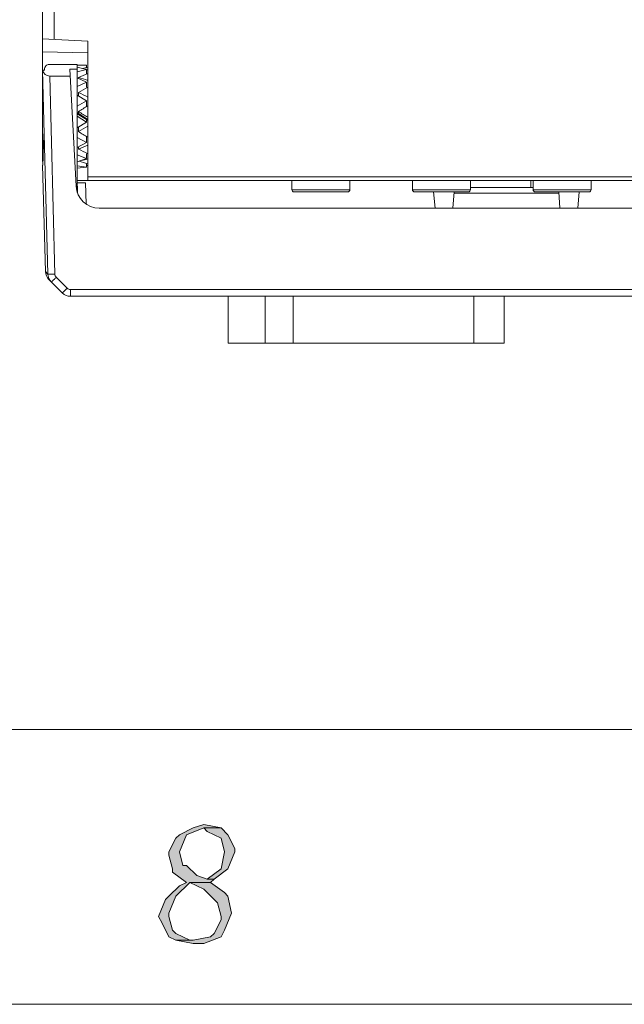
# Model space of a CAD drawing. Header units: millimetres. Extents: x -296 to 295, y -209 to 209.
# Tile 1 of 140: x -256 to -230, y -209 to -166. Entities that reach past the tile are written whole.
import ezdxf

# ---------------------------------------------------------------- set-up
doc = ezdxf.new("R2010")
doc.units = ezdxf.units.MM
doc.header["$MEASUREMENT"] = 0
doc.layers.add('layer 1', color=7, linetype='Continuous')

msp = doc.modelspace()

# ---------------------------------------------------------------- hatches: boundary and pattern name
at = {"layer": 'layer 1'}
h = msp.add_hatch(color=1, dxfattribs=at)
edge = h.paths.add_edge_path()
edge.add_spline(control_points=[(-247.9049, -201.1723), (-247.9049, -201.1723), (-248.3535, -201.319), (-248.3535, -201.319), (-248.3535, -201.319), (-248.9516, -201.6124), (-248.9516, -201.6124), (-248.9516, -201.6124), (-249.1011, -201.7591), (-249.1011, -201.7591), (-249.1011, -201.7591), (-249.4002, -202.3459), (-249.4002, -202.3459), (-249.4002, -202.3459), (-249.4002, -202.4926), (-249.4002, -202.4926), (-249.4002, -202.4926), (-249.2507, -203.0794), (-249.2507, -203.0794), (-249.2507, -203.0794), (-249.2507, -203.2261), (-249.2507, -203.2261), (-249.2507, -203.2261), (-248.6525, -203.6661), (-248.6525, -203.6661), (-248.6525, -203.6661), (-248.9516, -203.8128), (-248.9516, -203.8128), (-248.9516, -203.8128), (-249.4002, -204.2529), (-249.4002, -204.2529), (-249.4002, -204.2529), (-249.5497, -204.3996), (-249.5497, -204.3996), (-249.5497, -204.3996), (-249.8488, -205.1331), (-249.8488, -205.1331), (-249.8488, -205.1331), (-249.6993, -205.4265), (-249.6993, -205.4265), (-249.6993, -205.4265), (-249.4002, -206.0132), (-249.4002, -206.0132), (-249.4002, -206.0132), (-249.1011, -206.1599), (-249.1011, -206.1599), (-249.1011, -206.1599), (-248.3535, -206.1599), (-248.3535, -206.1599), (-248.3535, -206.1599), (-248.503, -206.1599), (-248.503, -206.1599), (-248.503, -206.1599), (-249.1011, -205.8665), (-249.1011, -205.8665), (-249.1011, -205.8665), (-249.2507, -205.7199), (-249.2507, -205.7199), (-249.2507, -205.7199), (-249.4002, -205.1331), (-249.4002, -205.1331), (-249.4002, -205.1331), (-249.4002, -204.9864), (-249.4002, -204.9864), (-249.4002, -204.9864), (-249.1011, -204.2529), (-249.1011, -204.2529), (-249.1011, -204.2529), (-249.1011, -204.2529), (-249.1011, -204.2529), (-249.1011, -204.2529), (-248.503, -203.6661), (-248.503, -203.6661), (-248.503, -203.6661), (-247.6058, -203.6661), (-247.6058, -203.6661), (-247.6058, -203.6661), (-247.4562, -203.5194), (-247.4562, -203.5194), (-247.4562, -203.5194), (-247.7553, -203.5194), (-247.7553, -203.5194), (-247.7553, -203.5194), (-248.2039, -203.3728), (-248.2039, -203.3728), (-248.2039, -203.3728), (-248.6525, -202.9327), (-248.6525, -202.9327), (-248.6525, -202.9327), (-248.8021, -202.9327), (-248.8021, -202.9327), (-248.8021, -202.9327), (-248.9516, -202.3459), (-248.9516, -202.3459), (-248.9516, -202.3459), (-248.6525, -201.6124), (-248.6525, -201.6124), (-248.6525, -201.6124), (-248.6525, -201.6124), (-248.6525, -201.6124), (-248.6525, -201.6124), (-247.9049, -201.319), (-247.9049, -201.319), (-247.9049, -201.319), (-247.1572, -201.319), (-247.1572, -201.319), (-247.1572, -201.319), (-247.9049, -201.1723), (-247.9049, -201.1723)], knot_values=[0, 0, 0, 0, 0.0277778, 0.0277778, 0.0277778, 0.0555556, 0.0555556, 0.0555556, 0.0833333, 0.0833333, 0.0833333, 0.1111111, 0.1111111, 0.1111111, 0.1388889, 0.1388889, 0.1388889, 0.1666667, 0.1666667, 0.1666667, 0.1944444, 0.1944444, 0.1944444, 0.2222222, 0.2222222, 0.2222222, 0.25, 0.25, 0.25, 0.2777778, 0.2777778, 0.2777778, 0.3055556, 0.3055556, 0.3055556, 0.3333333, 0.3333333, 0.3333333, 0.3611111, 0.3611111, 0.3611111, 0.3888889, 0.3888889, 0.3888889, 0.4166667, 0.4166667, 0.4166667, 0.4444444, 0.4444444, 0.4444444, 0.4722222, 0.4722222, 0.4722222, 0.5, 0.5, 0.5, 0.5277778, 0.5277778, 0.5277778, 0.5555556, 0.5555556, 0.5555556, 0.5833333, 0.5833333, 0.5833333, 0.6111111, 0.6111111, 0.6111111, 0.6388889, 0.6388889, 0.6388889, 0.6666667, 0.6666667, 0.6666667, 0.6944444, 0.6944444, 0.6944444, 0.7222222, 0.7222222, 0.7222222, 0.75, 0.75, 0.75, 0.7777778, 0.7777778, 0.7777778, 0.8055556, 0.8055556, 0.8055556, 0.8333333, 0.8333333, 0.8333333, 0.8611111, 0.8611111, 0.8611111, 0.8888889, 0.8888889, 0.8888889, 0.9166667, 0.9166667, 0.9166667, 0.9444444, 0.9444444, 0.9444444, 0.9722222, 0.9722222, 0.9722222, 1, 1, 1, 1], degree=3, periodic=1)
h = msp.add_hatch(color=1, dxfattribs=at)
edge = h.paths.add_edge_path()
edge.add_spline(control_points=[(-247.1572, -201.319), (-247.1572, -201.319), (-247.9049, -201.319), (-247.9049, -201.319), (-247.9049, -201.319), (-247.7553, -201.4657), (-247.7553, -201.4657), (-247.7553, -201.4657), (-247.1572, -201.7591), (-247.1572, -201.7591), (-247.1572, -201.7591), (-247.1572, -201.7591), (-247.1572, -201.7591), (-247.1572, -201.7591), (-247.0076, -202.3459), (-247.0076, -202.3459), (-247.0076, -202.3459), (-247.1572, -203.0794), (-247.1572, -203.0794), (-247.1572, -203.0794), (-247.7553, -203.5194), (-247.7553, -203.5194), (-247.7553, -203.5194), (-247.4562, -203.5194), (-247.4562, -203.5194), (-247.4562, -203.5194), (-246.8581, -203.0794), (-246.8581, -203.0794), (-246.8581, -203.0794), (-246.559, -202.3459), (-246.559, -202.3459), (-246.559, -202.3459), (-246.559, -202.1992), (-246.559, -202.1992), (-246.559, -202.1992), (-246.8581, -201.6124), (-246.8581, -201.6124), (-246.8581, -201.6124), (-247.1572, -201.319), (-247.1572, -201.319)], knot_values=[0, 0, 0, 0, 0.0769231, 0.0769231, 0.0769231, 0.1538462, 0.1538462, 0.1538462, 0.2307692, 0.2307692, 0.2307692, 0.3076923, 0.3076923, 0.3076923, 0.3846154, 0.3846154, 0.3846154, 0.4615385, 0.4615385, 0.4615385, 0.5384615, 0.5384615, 0.5384615, 0.6153846, 0.6153846, 0.6153846, 0.6923077, 0.6923077, 0.6923077, 0.7692308, 0.7692308, 0.7692308, 0.8461538, 0.8461538, 0.8461538, 0.9230769, 0.9230769, 0.9230769, 1, 1, 1, 1], degree=3, periodic=1)
h = msp.add_hatch(color=1, dxfattribs=at)
edge = h.paths.add_edge_path()
edge.add_spline(control_points=[(-247.6058, -203.6661), (-247.6058, -203.6661), (-248.503, -203.6661), (-248.503, -203.6661), (-248.503, -203.6661), (-247.9049, -203.9595), (-247.9049, -203.9595), (-247.9049, -203.9595), (-247.4562, -204.3996), (-247.4562, -204.3996), (-247.4562, -204.3996), (-247.3067, -204.5463), (-247.3067, -204.5463), (-247.3067, -204.5463), (-247.1572, -205.1331), (-247.1572, -205.1331), (-247.1572, -205.1331), (-247.1572, -205.2798), (-247.1572, -205.2798), (-247.1572, -205.2798), (-247.4562, -205.8665), (-247.4562, -205.8665), (-247.4562, -205.8665), (-247.6058, -206.0132), (-247.6058, -206.0132), (-247.6058, -206.0132), (-248.3535, -206.1599), (-248.3535, -206.1599), (-248.3535, -206.1599), (-249.1011, -206.1599), (-249.1011, -206.1599), (-249.1011, -206.1599), (-248.3535, -206.3066), (-248.3535, -206.3066), (-248.3535, -206.3066), (-247.9049, -206.3066), (-247.9049, -206.3066), (-247.9049, -206.3066), (-247.1572, -206.0132), (-247.1572, -206.0132), (-247.1572, -206.0132), (-247.0076, -205.7199), (-247.0076, -205.7199), (-247.0076, -205.7199), (-246.7086, -204.9864), (-246.7086, -204.9864), (-246.7086, -204.9864), (-246.7086, -204.9864), (-246.7086, -204.9864), (-246.7086, -204.9864), (-246.8581, -204.2529), (-246.8581, -204.2529), (-246.8581, -204.2529), (-247.0076, -204.1062), (-247.0076, -204.1062), (-247.0076, -204.1062), (-247.6058, -203.6661), (-247.6058, -203.6661)], knot_values=[0, 0, 0, 0, 0.0526316, 0.0526316, 0.0526316, 0.1052632, 0.1052632, 0.1052632, 0.1578947, 0.1578947, 0.1578947, 0.2105263, 0.2105263, 0.2105263, 0.2631579, 0.2631579, 0.2631579, 0.3157895, 0.3157895, 0.3157895, 0.3684211, 0.3684211, 0.3684211, 0.4210526, 0.4210526, 0.4210526, 0.4736842, 0.4736842, 0.4736842, 0.5263158, 0.5263158, 0.5263158, 0.5789474, 0.5789474, 0.5789474, 0.6315789, 0.6315789, 0.6315789, 0.6842105, 0.6842105, 0.6842105, 0.7368421, 0.7368421, 0.7368421, 0.7894737, 0.7894737, 0.7894737, 0.8421053, 0.8421053, 0.8421053, 0.8947368, 0.8947368, 0.8947368, 0.9473684, 0.9473684, 0.9473684, 1, 1, 1, 1], degree=3, periodic=1)

# ---------------------------------------------------------------- linework, layer by layer
at = {"layer": 'layer 1', "color": 1, "lineweight": 0}
msp.add_open_spline([(295.3283, 209.2747), (295.3283, 209.2747), (295.3283, -208.9236), (295.3283, -208.9236), (295.3283, -208.9236), (-296.1944, -208.9236), (-296.1944, -208.9236), (-296.1944, -208.9236), (-296.1944, 209.2747), (-296.1944, 209.2747), (-296.1944, 209.2747), (295.3283, 209.2747), (295.3283, 209.2747)], degree=3, knots=[0, 0, 0, 0, 0.25, 0.25, 0.25, 0.5, 0.5, 0.5, 0.75, 0.75, 0.75, 1, 1, 1, 1], dxfattribs=at)
at = {"layer": 'layer 1', "color": 5, "lineweight": 0}
msp.add_open_spline([(-281.2487, 194.7284), (-281.2487, 194.7284), (-281.2487, -197.0649), (-281.2487, -197.0649), (-281.2487, -197.0649), (283.3586, -197.0649), (283.3586, -197.0649)], degree=3, knots=[0, 0, 0, 0, 0.5, 0.5, 0.5, 1, 1, 1, 1], dxfattribs=at)
at = {"layer": 'layer 1', "lineweight": 9}
for points in [[(-254.3543, -167.3124), (-254.3543, -167.3124), (-254.3543, -33.4384), (-254.3543, -33.4384)], [(-254.8543, -172.3884), (-254.8543, -172.3884), (-254.8543, -149.4736), (-254.8543, -149.4736)], [(-254.8543, -167.2862), (-254.8543, -167.2862), (-252.9043, -167.3884), (-252.9043, -167.3884)], [(-252.9043, -173.3884), (-252.9043, -173.3884), (-252.9043, -167.3884), (-252.9043, -167.3884)], [(-252.9043, -167.8884), (-252.9043, -167.8884), (-254.8543, -167.846), (-254.8543, -167.846)], [(-254.7643, -168.6384), (-254.7643, -168.6384), (-254.7643, -168.5884), (-254.7643, -168.5884)], [(-253.3543, -168.3884), (-253.3543, -168.3884), (-254.5643, -168.3884), (-254.5643, -168.3884)], [(-253.3543, -168.5899), (-253.3543, -168.5899), (-253.6686, -168.5899), (-253.6686, -168.5899)], [(-253.4039, -173.6407), (-253.4039, -173.6407), (-253.6686, -168.5899), (-253.6686, -168.5899)], [(-253.3543, -168.3884), (-253.3543, -168.3884), (-253.3543, -173.9037), (-253.3543, -173.9037)], [(-253.3543, -168.4136), (-253.3543, -168.4136), (-252.9543, -168.4136), (-252.9543, -168.4136)], [(-252.9543, -168.6059), (-252.9543, -168.6059), (-253.3543, -168.5043), (-253.3543, -168.5043)], [(-252.9043, -168.5222), (-252.981, -168.5333), (-253.0576, -168.5458), (-253.134, -168.5599)], [(-252.9543, -168.4136), (-252.9543, -168.4136), (-252.9543, -168.53), (-252.9543, -168.53)], [(-254.6175, -177.431), (-254.6175, -177.431), (-254.8477, -168.6384), (-254.8477, -168.6384)], [(-254.8448, -168.6384), (-254.8448, -168.6384), (-254.7643, -168.6384), (-254.7643, -168.6384)], [(-254.8448, -168.6384), (-254.8204, -168.7817), (-254.6917, -168.8884), (-254.5431, -168.8884)], [(-253.653, -168.8884), (-253.653, -168.8884), (-254.5431, -168.8884), (-254.5431, -168.8884)], [(-254.5431, -168.8884), (-254.5431, -168.8884), (-254.3194, -177.431), (-254.3194, -177.431)], [(-253.3543, -168.7076), (-253.3543, -168.7076), (-252.9543, -168.6059), (-252.9543, -168.6059)], [(-252.9543, -169.1497), (-252.9543, -169.1497), (-253.3543, -168.9639), (-253.3543, -168.9639)], [(-252.9043, -168.7842), (-253.0381, -168.8349), (-253.1717, -168.8894), (-253.3043, -168.9475)], [(-253.3043, -168.9871), (-253.3043, -168.9871), (-253.3043, -168.9475), (-253.3043, -168.9475)], [(-252.9043, -169.0781), (-253.0381, -169.0304), (-253.1717, -168.9868), (-253.3043, -168.9475)], [(-252.9043, -168.6262), (-252.9215, -168.6242), (-252.9387, -168.6223), (-252.9558, -168.6204)], [(-252.9543, -168.6059), (-252.9543, -168.6059), (-252.9543, -168.7842), (-252.9543, -168.7842)], [(-253.3543, -169.3355), (-253.3543, -169.3355), (-252.9543, -169.1497), (-252.9543, -169.1497)], [(-252.9043, -169.3667), (-253.0381, -169.4401), (-253.1717, -169.5158), (-253.3043, -169.5933)], [(-252.9543, -169.1497), (-252.9543, -169.1497), (-252.9543, -169.3667), (-252.9543, -169.3667)], [(-252.9543, -169.9509), (-252.9543, -169.9509), (-253.3543, -169.7131), (-253.3543, -169.7131)], [(-253.3043, -169.7428), (-253.3043, -169.7428), (-253.3043, -169.5933), (-253.3043, -169.5933)], [(-252.9043, -169.7997), (-253.0381, -169.7282), (-253.1717, -169.6593), (-253.3043, -169.5933)], [(-254.8083, -170.1426), (-254.8083, -170.1426), (-254.8543, -170.1416), (-254.8543, -170.1416)], [(-253.3543, -170.1886), (-253.3543, -170.1886), (-252.9543, -169.9509), (-252.9543, -169.9509)], [(-252.9043, -170.1691), (-253.0381, -170.2525), (-253.1717, -170.3363), (-253.3043, -170.4199)], [(-252.9543, -169.9509), (-252.9543, -169.9509), (-252.9543, -170.1691), (-252.9543, -170.1691)], [(-253.3213, -170.478), (-253.3213, -170.478), (-253.3543, -170.4976), (-253.3543, -170.4976)], [(-253.3543, -170.5177), (-253.3543, -170.5177), (-252.9543, -170.7664), (-252.9543, -170.7664)], [(-252.9543, -170.8709), (-252.9543, -170.8709), (-253.3543, -170.6223), (-253.3543, -170.6223)], [(-253.3043, -170.5067), (-253.3043, -170.5067), (-253.3043, -170.4199), (-253.3043, -170.4199)], [(-252.9043, -170.6664), (-253.0381, -170.5834), (-253.1717, -170.5011), (-253.3043, -170.4199)], [(-252.9043, -170.759), (-252.9043, -170.759), (-253.3043, -170.5067), (-253.3043, -170.5067)], [(-253.3543, -171.1195), (-253.3543, -171.1195), (-252.9543, -170.8709), (-252.9543, -170.8709)], [(-253.3043, -171.2842), (-253.1717, -171.209), (-253.0381, -171.1317), (-252.9043, -171.0527)], [(-253.3043, -171.0885), (-253.3043, -171.0885), (-253.3043, -171.2842), (-253.3043, -171.2842)], [(-252.9543, -170.8709), (-252.9543, -170.8709), (-252.9543, -170.7664), (-252.9543, -170.7664)], [(-252.9347, -170.7979), (-252.9347, -170.7979), (-252.9043, -170.7791), (-252.9043, -170.7791)], [(-254.7817, -171.1588), (-254.7963, -171.5231), (-254.8103, -171.8875), (-254.8239, -172.2519)], [(-252.9543, -171.7507), (-252.9543, -171.7507), (-253.3543, -171.5342), (-253.3543, -171.5342)], [(-253.3043, -171.2842), (-253.1717, -171.3666), (-253.0381, -171.4481), (-252.9043, -171.5282)], [(-252.9543, -171.7507), (-252.9543, -171.7507), (-252.9543, -171.5282), (-252.9543, -171.5282)], [(-253.3543, -171.9672), (-253.3543, -171.9672), (-252.9543, -171.7507), (-252.9543, -171.7507)], [(-253.3043, -172.0368), (-253.1717, -171.983), (-253.0381, -171.9255), (-252.9043, -171.8646)], [(-253.3043, -171.9402), (-253.3043, -171.9402), (-253.3043, -172.0368), (-253.3043, -172.0368)], [(-254.8452, -172.7368), (-254.8452, -172.7368), (-254.8542, -172.3924), (-254.8542, -172.3924)], [(-254.8239, -172.2519), (-254.8239, -172.2519), (-254.8415, -172.7369), (-254.8415, -172.7369)], [(-254.829, -172.3893), (-254.829, -172.3893), (-254.8415, -172.7369), (-254.8415, -172.7369)], [(-254.8239, -172.2519), (-254.8239, -172.2519), (-254.829, -172.3893), (-254.829, -172.3893)], [(-252.9543, -172.4382), (-252.9543, -172.4382), (-253.3543, -172.2913), (-253.3543, -172.2913)], [(-253.3043, -172.0368), (-253.1717, -172.1062), (-253.0381, -172.1727), (-252.9043, -172.2362)], [(-252.9543, -172.4382), (-252.9543, -172.4382), (-252.9543, -172.2362), (-252.9543, -172.2362)], [(-254.8501, -172.5466), (-254.8499, -172.5552), (-254.8449, -172.5636), (-254.8389, -172.5696)], [(-254.8478, -172.7369), (-254.8478, -172.7369), (-254.7277, -177.3207), (-254.7277, -177.3207)], [(-253.3543, -172.5852), (-253.3543, -172.5852), (-252.9543, -172.4382), (-252.9543, -172.4382)], [(-252.9543, -172.8145), (-252.9543, -172.8145), (-253.3543, -172.7625), (-253.3543, -172.7625)], [(-253.3543, -172.8665), (-253.3543, -172.8665), (-252.9543, -172.8145), (-252.9543, -172.8145)], [(-253.2766, -172.5569), (-253.1531, -172.5975), (-253.0288, -172.6346), (-252.9043, -172.6678)], [(-253.1711, -172.5229), (-253.0824, -172.5055), (-252.9934, -172.486), (-252.9043, -172.4645)], [(-252.9543, -172.8145), (-252.9543, -172.8145), (-252.9543, -172.6539), (-252.9543, -172.6539)], [(-252.9525, -172.7477), (-252.9365, -172.7481), (-252.9204, -172.7484), (-252.9043, -172.7486)], [(-217.0604, -173.239), (-217.0604, -173.239), (-252.9043, -173.239), (-252.9043, -173.239)], [(-253.4039, -173.6407), (-253.3761, -174.1719), (-252.9373, -174.5884), (-252.4053, -174.5884)], [(-253.3543, -173.3884), (-253.3543, -173.3884), (-216.3543, -173.3884), (-216.3543, -173.3884)], [(-253.3543, -173.4884), (-253.3543, -173.4884), (-253.0064, -173.4884), (-253.0064, -173.4884)], [(-253.3429, -173.9241), (-253.3429, -173.9241), (-253.3503, -173.6393), (-253.3503, -173.6393)], [(-252.9745, -174.4011), (-252.9745, -174.4011), (-253.0064, -173.4884), (-253.0064, -173.4884)], [(-244.1043, -173.3884), (-244.1043, -173.3884), (-244.1043, -173.7884), (-244.1043, -173.7884)], [(-241.6043, -173.3884), (-241.6043, -173.3884), (-241.6043, -173.7884), (-241.6043, -173.7884)], [(-238.9043, -173.3884), (-238.9043, -173.3884), (-238.9043, -173.7884), (-238.9043, -173.7884)], [(-236.4043, -173.3884), (-236.4043, -173.3884), (-236.4043, -173.7884), (-236.4043, -173.7884)], [(-233.7043, -173.6884), (-233.7043, -173.6884), (-236.4043, -173.6884), (-236.4043, -173.6884)], [(-233.8066, -173.3884), (-233.8066, -173.3884), (-233.8014, -173.6884), (-233.8014, -173.6884)], [(-233.7043, -173.3884), (-233.7043, -173.3884), (-233.7043, -173.7884), (-233.7043, -173.7884)], [(-231.2043, -173.3884), (-231.2043, -173.3884), (-231.2043, -173.7884), (-231.2043, -173.7884)], [(-241.6043, -173.7884), (-241.6043, -173.7884), (-244.1043, -173.7884), (-244.1043, -173.7884)], [(-241.7043, -173.8884), (-241.7043, -173.8884), (-244.0043, -173.8884), (-244.0043, -173.8884)], [(-236.4043, -173.7884), (-236.4043, -173.7884), (-238.9043, -173.7884), (-238.9043, -173.7884)], [(-236.5043, -173.8884), (-236.5043, -173.8884), (-238.8043, -173.8884), (-238.8043, -173.8884)], [(-237.9943, -173.8884), (-237.9943, -173.8884), (-237.933, -174.5884), (-237.933, -174.5884)], [(-237.1095, -173.8884), (-237.1095, -173.8884), (-237.1585, -174.5884), (-237.1585, -174.5884)], [(-237.1127, -173.934), (-237.1127, -173.934), (-232.5958, -173.934), (-232.5958, -173.934)], [(-231.2043, -173.7884), (-231.2043, -173.7884), (-233.7043, -173.7884), (-233.7043, -173.7884)], [(-231.3043, -173.8884), (-231.3043, -173.8884), (-233.6043, -173.8884), (-233.6043, -173.8884)], [(-232.5501, -174.5884), (-232.5501, -174.5884), (-232.599, -173.8884), (-232.599, -173.8884)], [(-231.7755, -174.5884), (-231.7755, -174.5884), (-231.7143, -173.8884), (-231.7143, -173.8884)], [(-217.3032, -174.5884), (-217.3032, -174.5884), (-252.4053, -174.5884), (-252.4053, -174.5884)], [(-254.6175, -177.4314), (-254.6175, -177.4314), (-254.7278, -177.3191), (-254.7278, -177.3191)], [(-254.7277, -177.3207), (-254.7244, -177.4487), (-254.672, -177.5706), (-254.5815, -177.6612)], [(-254.6175, -177.431), (-254.6141, -177.559), (-254.5618, -177.6809), (-254.4712, -177.7714)], [(-254.5815, -177.6612), (-254.5815, -177.6612), (-254.0007, -178.2419), (-254.0007, -178.2419)], [(-254.2604, -177.5684), (-254.2604, -177.5684), (-253.7899, -178.0388), (-253.7899, -178.0388)], [(-254.0007, -178.2419), (-253.907, -178.3357), (-253.7798, -178.3884), (-253.6472, -178.3884)], [(-216.0614, -178.0979), (-216.0614, -178.0979), (-253.6472, -178.0979), (-253.6472, -178.0979)], [(-253.6472, -178.3884), (-253.6472, -178.3884), (-253.6472, -178.0979), (-253.6472, -178.0979)], [(-253.6472, -178.3884), (-253.6472, -178.3884), (-201.0614, -178.3884), (-201.0614, -178.3884)], [(-246.8543, -180.4134), (-246.8543, -180.4134), (-246.8543, -178.3884), (-246.8543, -178.3884)], [(-245.2543, -178.3884), (-245.2543, -178.3884), (-245.2543, -180.4134), (-245.2543, -180.4134)], [(-244.0543, -178.3884), (-244.0543, -178.3884), (-244.0543, -180.4134), (-244.0543, -180.4134)], [(-236.2543, -180.4134), (-236.2543, -180.4134), (-236.2543, -178.3884), (-236.2543, -178.3884)], [(-234.9543, -180.4134), (-234.9543, -180.4134), (-234.9543, -178.3884), (-234.9543, -178.3884)], [(-246.8543, -180.4134), (-246.8543, -180.4134), (-234.9543, -180.4134), (-234.9543, -180.4134)]]:
    msp.add_open_spline(points, degree=3, dxfattribs=at)
for points, knots in [([(-254.5643, -168.3884), (-254.6173, -168.3884), (-254.6682, -168.4094), (-254.7057, -168.4469), (-254.7432, -168.4844), (-254.7643, -168.5353), (-254.7643, -168.5884)], [0, 0, 0, 0, 0.5, 0.5, 0.5, 1, 1, 1, 1]), ([(-244.1043, -173.7884), (-244.1043, -173.8149), (-244.0937, -173.8403), (-244.075, -173.8591), (-244.0562, -173.8778), (-244.0308, -173.8884), (-244.0043, -173.8884)], [0, 0, 0, 0, 0.5, 0.5, 0.5, 1, 1, 1, 1]), ([(-241.7043, -173.8884), (-241.6778, -173.8884), (-241.6523, -173.8778), (-241.6336, -173.8591), (-241.6148, -173.8403), (-241.6043, -173.8149), (-241.6043, -173.7884)], [0, 0, 0, 0, 0.5, 0.5, 0.5, 1, 1, 1, 1]), ([(-238.9043, -173.7884), (-238.9043, -173.8149), (-238.8937, -173.8403), (-238.875, -173.8591), (-238.8562, -173.8778), (-238.8308, -173.8884), (-238.8043, -173.8884)], [0, 0, 0, 0, 0.5, 0.5, 0.5, 1, 1, 1, 1]), ([(-236.5043, -173.8884), (-236.4778, -173.8884), (-236.4523, -173.8778), (-236.4336, -173.8591), (-236.4148, -173.8403), (-236.4043, -173.8149), (-236.4043, -173.7884)], [0, 0, 0, 0, 0.5, 0.5, 0.5, 1, 1, 1, 1]), ([(-233.7043, -173.7884), (-233.7043, -173.8149), (-233.6937, -173.8403), (-233.675, -173.8591), (-233.6562, -173.8778), (-233.6308, -173.8884), (-233.6043, -173.8884)], [0, 0, 0, 0, 0.5, 0.5, 0.5, 1, 1, 1, 1]), ([(-231.3043, -173.8884), (-231.2778, -173.8884), (-231.2523, -173.8778), (-231.2336, -173.8591), (-231.2148, -173.8403), (-231.2043, -173.8149), (-231.2043, -173.7884)], [0, 0, 0, 0, 0.5, 0.5, 0.5, 1, 1, 1, 1]), ([(-254.3194, -177.431), (-254.3375, -177.4314), (-254.3556, -177.4319), (-254.3737, -177.4322), (-254.3921, -177.4326), (-254.4106, -177.433), (-254.4291, -177.4333), (-254.4469, -177.4336), (-254.4646, -177.4338), (-254.4824, -177.4339), (-254.4983, -177.4341), (-254.5142, -177.4342), (-254.5301, -177.4342), (-254.543, -177.4342), (-254.5559, -177.4341), (-254.5687, -177.4339), (-254.5738, -177.4339), (-254.5789, -177.4338), (-254.5841, -177.4337), (-254.5882, -177.4336), (-254.5924, -177.4334), (-254.5965, -177.4333), (-254.5996, -177.4331), (-254.6027, -177.433), (-254.6059, -177.4328), (-254.6082, -177.4327), (-254.6105, -177.4325), (-254.6125, -177.4322), (-254.6136, -177.4321), (-254.6147, -177.4319), (-254.6163, -177.4316), (-254.6168, -177.4315), (-254.6175, -177.4314), (-254.6175, -177.431)], [0, 0, 0, 0, 0.0909091, 0.0909091, 0.0909091, 0.1818182, 0.1818182, 0.1818182, 0.2727273, 0.2727273, 0.2727273, 0.3636364, 0.3636364, 0.3636364, 0.4545455, 0.4545455, 0.4545455, 0.5454545, 0.5454545, 0.5454545, 0.6363636, 0.6363636, 0.6363636, 0.7272727, 0.7272727, 0.7272727, 0.8181818, 0.8181818, 0.8181818, 0.9090909, 0.9090909, 0.9090909, 1, 1, 1, 1]), ([(-254.2604, -177.5684), (-254.2783, -177.5504), (-254.293, -177.5288), (-254.3031, -177.5053), (-254.3132, -177.4818), (-254.3187, -177.4563), (-254.3194, -177.431)], [0, 0, 0, 0, 0.5, 0.5, 0.5, 1, 1, 1, 1]), ([(-254.4712, -177.7714), (-254.4709, -177.7717), (-254.4704, -177.7713), (-254.47, -177.7709), (-254.4688, -177.7698), (-254.4679, -177.7693), (-254.467, -177.7687), (-254.4655, -177.7675), (-254.4638, -177.766), (-254.4622, -177.7645), (-254.4598, -177.7624), (-254.4576, -177.7604), (-254.4553, -177.7583), (-254.4523, -177.7557), (-254.4493, -177.7529), (-254.4464, -177.7501), (-254.4427, -177.7467), (-254.4391, -177.7433), (-254.4354, -177.7398), (-254.4263, -177.7312), (-254.4172, -177.7225), (-254.4081, -177.7138), (-254.3969, -177.703), (-254.3857, -177.6921), (-254.3746, -177.6813), (-254.3621, -177.6691), (-254.3496, -177.6568), (-254.3372, -177.6446), (-254.3242, -177.6318), (-254.3113, -177.619), (-254.2984, -177.6062), (-254.2857, -177.5936), (-254.273, -177.581), (-254.2604, -177.5684)], [0, 0, 0, 0, 0.0909091, 0.0909091, 0.0909091, 0.1818182, 0.1818182, 0.1818182, 0.2727273, 0.2727273, 0.2727273, 0.3636364, 0.3636364, 0.3636364, 0.4545455, 0.4545455, 0.4545455, 0.5454545, 0.5454545, 0.5454545, 0.6363636, 0.6363636, 0.6363636, 0.7272727, 0.7272727, 0.7272727, 0.8181818, 0.8181818, 0.8181818, 0.9090909, 0.9090909, 0.9090909, 1, 1, 1, 1]), ([(-253.7899, -178.0388), (-253.8025, -178.0515), (-253.8152, -178.0641), (-253.8279, -178.0767), (-253.8408, -178.0895), (-253.8537, -178.1023), (-253.8667, -178.1151), (-253.8791, -178.1273), (-253.8916, -178.1396), (-253.9041, -178.1518), (-253.9152, -178.1626), (-253.9264, -178.1735), (-253.9376, -178.1843), (-253.9467, -178.193), (-253.9558, -178.2017), (-253.9649, -178.2103), (-253.9686, -178.2138), (-253.9722, -178.2172), (-253.9759, -178.2206), (-253.9788, -178.2234), (-253.9818, -178.2261), (-253.9848, -178.2288), (-253.9871, -178.2309), (-253.9893, -178.2329), (-253.9917, -178.235), (-253.9933, -178.2365), (-253.995, -178.238), (-253.9966, -178.2391), (-253.9975, -178.2398), (-253.9983, -178.2403), (-253.9995, -178.2414), (-254, -178.2418), (-254.0004, -178.2422), (-254.0007, -178.2419)], [0, 0, 0, 0, 0.0909091, 0.0909091, 0.0909091, 0.1818182, 0.1818182, 0.1818182, 0.2727273, 0.2727273, 0.2727273, 0.3636364, 0.3636364, 0.3636364, 0.4545455, 0.4545455, 0.4545455, 0.5454545, 0.5454545, 0.5454545, 0.6363636, 0.6363636, 0.6363636, 0.7272727, 0.7272727, 0.7272727, 0.8181818, 0.8181818, 0.8181818, 0.9090909, 0.9090909, 0.9090909, 1, 1, 1, 1]), ([(-253.6472, -178.0979), (-253.6734, -178.0979), (-253.6999, -178.0927), (-253.7244, -178.0826), (-253.7489, -178.0725), (-253.7713, -178.0574), (-253.7899, -178.0388)], [0, 0, 0, 0, 0.5, 0.5, 0.5, 1, 1, 1, 1])]:
    msp.add_open_spline(points, degree=3, knots=knots, dxfattribs=at)
at = {"layer": 'layer 1', "lineweight": 0}
for points, knots in [([(-247.9049, -201.1723), (-247.9049, -201.1723), (-248.3535, -201.319), (-248.3535, -201.319), (-248.3535, -201.319), (-248.9516, -201.6124), (-248.9516, -201.6124), (-248.9516, -201.6124), (-249.1011, -201.7591), (-249.1011, -201.7591), (-249.1011, -201.7591), (-249.4002, -202.3459), (-249.4002, -202.3459), (-249.4002, -202.3459), (-249.4002, -202.4926), (-249.4002, -202.4926), (-249.4002, -202.4926), (-249.2507, -203.0794), (-249.2507, -203.0794), (-249.2507, -203.0794), (-249.2507, -203.2261), (-249.2507, -203.2261), (-249.2507, -203.2261), (-248.6525, -203.6661), (-248.6525, -203.6661), (-248.6525, -203.6661), (-248.9516, -203.8128), (-248.9516, -203.8128), (-248.9516, -203.8128), (-249.4002, -204.2529), (-249.4002, -204.2529), (-249.4002, -204.2529), (-249.5497, -204.3996), (-249.5497, -204.3996), (-249.5497, -204.3996), (-249.8488, -205.1331), (-249.8488, -205.1331), (-249.8488, -205.1331), (-249.6993, -205.4265), (-249.6993, -205.4265), (-249.6993, -205.4265), (-249.4002, -206.0132), (-249.4002, -206.0132), (-249.4002, -206.0132), (-249.1011, -206.1599), (-249.1011, -206.1599), (-249.1011, -206.1599), (-248.3535, -206.1599), (-248.3535, -206.1599), (-248.3535, -206.1599), (-248.503, -206.1599), (-248.503, -206.1599), (-248.503, -206.1599), (-249.1011, -205.8665), (-249.1011, -205.8665), (-249.1011, -205.8665), (-249.2507, -205.7199), (-249.2507, -205.7199), (-249.2507, -205.7199), (-249.4002, -205.1331), (-249.4002, -205.1331), (-249.4002, -205.1331), (-249.4002, -204.9864), (-249.4002, -204.9864), (-249.4002, -204.9864), (-249.1011, -204.2529), (-249.1011, -204.2529), (-249.1011, -204.2529), (-249.1011, -204.2529), (-249.1011, -204.2529), (-249.1011, -204.2529), (-248.503, -203.6661), (-248.503, -203.6661), (-248.503, -203.6661), (-247.6058, -203.6661), (-247.6058, -203.6661), (-247.6058, -203.6661), (-247.4562, -203.5194), (-247.4562, -203.5194), (-247.4562, -203.5194), (-247.7553, -203.5194), (-247.7553, -203.5194), (-247.7553, -203.5194), (-248.2039, -203.3728), (-248.2039, -203.3728), (-248.2039, -203.3728), (-248.6525, -202.9327), (-248.6525, -202.9327), (-248.6525, -202.9327), (-248.8021, -202.9327), (-248.8021, -202.9327), (-248.8021, -202.9327), (-248.9516, -202.3459), (-248.9516, -202.3459), (-248.9516, -202.3459), (-248.6525, -201.6124), (-248.6525, -201.6124), (-248.6525, -201.6124), (-248.6525, -201.6124), (-248.6525, -201.6124), (-248.6525, -201.6124), (-247.9049, -201.319), (-247.9049, -201.319), (-247.9049, -201.319), (-247.1572, -201.319), (-247.1572, -201.319), (-247.1572, -201.319), (-247.9049, -201.1723), (-247.9049, -201.1723)], [0, 0, 0, 0, 0.0277778, 0.0277778, 0.0277778, 0.0555556, 0.0555556, 0.0555556, 0.0833333, 0.0833333, 0.0833333, 0.1111111, 0.1111111, 0.1111111, 0.1388889, 0.1388889, 0.1388889, 0.1666667, 0.1666667, 0.1666667, 0.1944444, 0.1944444, 0.1944444, 0.2222222, 0.2222222, 0.2222222, 0.25, 0.25, 0.25, 0.2777778, 0.2777778, 0.2777778, 0.3055556, 0.3055556, 0.3055556, 0.3333333, 0.3333333, 0.3333333, 0.3611111, 0.3611111, 0.3611111, 0.3888889, 0.3888889, 0.3888889, 0.4166667, 0.4166667, 0.4166667, 0.4444444, 0.4444444, 0.4444444, 0.4722222, 0.4722222, 0.4722222, 0.5, 0.5, 0.5, 0.5277778, 0.5277778, 0.5277778, 0.5555556, 0.5555556, 0.5555556, 0.5833333, 0.5833333, 0.5833333, 0.6111111, 0.6111111, 0.6111111, 0.6388889, 0.6388889, 0.6388889, 0.6666667, 0.6666667, 0.6666667, 0.6944444, 0.6944444, 0.6944444, 0.7222222, 0.7222222, 0.7222222, 0.75, 0.75, 0.75, 0.7777778, 0.7777778, 0.7777778, 0.8055556, 0.8055556, 0.8055556, 0.8333333, 0.8333333, 0.8333333, 0.8611111, 0.8611111, 0.8611111, 0.8888889, 0.8888889, 0.8888889, 0.9166667, 0.9166667, 0.9166667, 0.9444444, 0.9444444, 0.9444444, 0.9722222, 0.9722222, 0.9722222, 1, 1, 1, 1]), ([(-247.1572, -201.319), (-247.1572, -201.319), (-247.9049, -201.319), (-247.9049, -201.319), (-247.9049, -201.319), (-247.7553, -201.4657), (-247.7553, -201.4657), (-247.7553, -201.4657), (-247.1572, -201.7591), (-247.1572, -201.7591), (-247.1572, -201.7591), (-247.1572, -201.7591), (-247.1572, -201.7591), (-247.1572, -201.7591), (-247.0076, -202.3459), (-247.0076, -202.3459), (-247.0076, -202.3459), (-247.1572, -203.0794), (-247.1572, -203.0794), (-247.1572, -203.0794), (-247.7553, -203.5194), (-247.7553, -203.5194), (-247.7553, -203.5194), (-247.4562, -203.5194), (-247.4562, -203.5194), (-247.4562, -203.5194), (-246.8581, -203.0794), (-246.8581, -203.0794), (-246.8581, -203.0794), (-246.559, -202.3459), (-246.559, -202.3459), (-246.559, -202.3459), (-246.559, -202.1992), (-246.559, -202.1992), (-246.559, -202.1992), (-246.8581, -201.6124), (-246.8581, -201.6124), (-246.8581, -201.6124), (-247.1572, -201.319), (-247.1572, -201.319)], [0, 0, 0, 0, 0.0769231, 0.0769231, 0.0769231, 0.1538462, 0.1538462, 0.1538462, 0.2307692, 0.2307692, 0.2307692, 0.3076923, 0.3076923, 0.3076923, 0.3846154, 0.3846154, 0.3846154, 0.4615385, 0.4615385, 0.4615385, 0.5384615, 0.5384615, 0.5384615, 0.6153846, 0.6153846, 0.6153846, 0.6923077, 0.6923077, 0.6923077, 0.7692308, 0.7692308, 0.7692308, 0.8461538, 0.8461538, 0.8461538, 0.9230769, 0.9230769, 0.9230769, 1, 1, 1, 1]), ([(-247.6058, -203.6661), (-247.6058, -203.6661), (-248.503, -203.6661), (-248.503, -203.6661), (-248.503, -203.6661), (-247.9049, -203.9595), (-247.9049, -203.9595), (-247.9049, -203.9595), (-247.4562, -204.3996), (-247.4562, -204.3996), (-247.4562, -204.3996), (-247.3067, -204.5463), (-247.3067, -204.5463), (-247.3067, -204.5463), (-247.1572, -205.1331), (-247.1572, -205.1331), (-247.1572, -205.1331), (-247.1572, -205.2798), (-247.1572, -205.2798), (-247.1572, -205.2798), (-247.4562, -205.8665), (-247.4562, -205.8665), (-247.4562, -205.8665), (-247.6058, -206.0132), (-247.6058, -206.0132), (-247.6058, -206.0132), (-248.3535, -206.1599), (-248.3535, -206.1599), (-248.3535, -206.1599), (-249.1011, -206.1599), (-249.1011, -206.1599), (-249.1011, -206.1599), (-248.3535, -206.3066), (-248.3535, -206.3066), (-248.3535, -206.3066), (-247.9049, -206.3066), (-247.9049, -206.3066), (-247.9049, -206.3066), (-247.1572, -206.0132), (-247.1572, -206.0132), (-247.1572, -206.0132), (-247.0076, -205.7199), (-247.0076, -205.7199), (-247.0076, -205.7199), (-246.7086, -204.9864), (-246.7086, -204.9864), (-246.7086, -204.9864), (-246.7086, -204.9864), (-246.7086, -204.9864), (-246.7086, -204.9864), (-246.8581, -204.2529), (-246.8581, -204.2529), (-246.8581, -204.2529), (-247.0076, -204.1062), (-247.0076, -204.1062), (-247.0076, -204.1062), (-247.6058, -203.6661), (-247.6058, -203.6661)], [0, 0, 0, 0, 0.0526316, 0.0526316, 0.0526316, 0.1052632, 0.1052632, 0.1052632, 0.1578947, 0.1578947, 0.1578947, 0.2105263, 0.2105263, 0.2105263, 0.2631579, 0.2631579, 0.2631579, 0.3157895, 0.3157895, 0.3157895, 0.3684211, 0.3684211, 0.3684211, 0.4210526, 0.4210526, 0.4210526, 0.4736842, 0.4736842, 0.4736842, 0.5263158, 0.5263158, 0.5263158, 0.5789474, 0.5789474, 0.5789474, 0.6315789, 0.6315789, 0.6315789, 0.6842105, 0.6842105, 0.6842105, 0.7368421, 0.7368421, 0.7368421, 0.7894737, 0.7894737, 0.7894737, 0.8421053, 0.8421053, 0.8421053, 0.8947368, 0.8947368, 0.8947368, 0.9473684, 0.9473684, 0.9473684, 1, 1, 1, 1])]:
    msp.add_open_spline(points, degree=3, knots=knots, dxfattribs=at)

doc.saveas('drawing.dxf')
